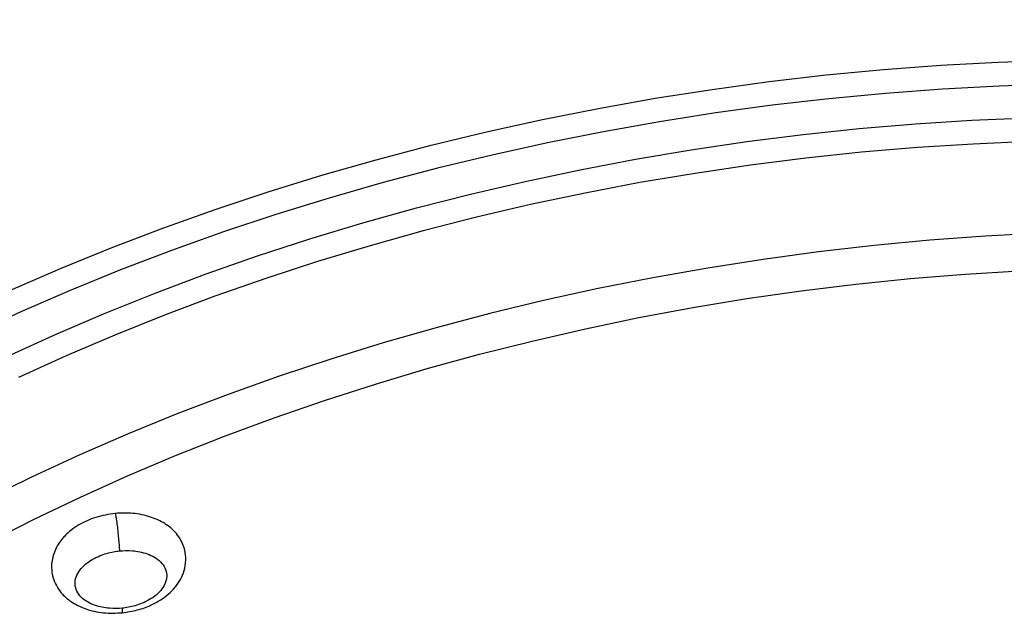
# Model space of a CAD drawing. Header units: millimetres. Extents: x -714 to 205, y -820 to 705.
# Tile 4 of 7: x 48 to 106, y -717 to -682. Entities that reach past the tile are written whole.
import ezdxf

# ---------------------------------------------------------------- set-up
doc = ezdxf.new("R2010")
doc.units = ezdxf.units.MM

msp = doc.modelspace()

# ---------------------------------------------------------------- linework, layer by layer
at = {"color": 8, "linetype": 'Continuous', "lineweight": 25, "flags": 128}
for points in [[(47.841, -697.68), (50.754, -696.417), (53.719, -695.209), (56.733, -694.06), (59.792, -692.968), (62.894, -691.937), (66.034, -690.966), (69.21, -690.057), (72.42, -689.21), (75.658, -688.428), (78.922, -687.709), (82.209, -687.056), (85.516, -686.468), (88.838, -685.947), (92.173, -685.493), (95.516, -685.106), (98.866, -684.787), (102.217, -684.536), (105.567, -684.354), (108.913, -684.24)], [(108.939, -685.639), (105.625, -685.751), (102.306, -685.931), (98.986, -686.179), (95.668, -686.495), (92.356, -686.878), (89.053, -687.327), (85.762, -687.843), (82.486, -688.424), (79.23, -689.071), (75.997, -689.782), (72.789, -690.557), (69.61, -691.395), (66.463, -692.296), (63.352, -693.257), (60.28, -694.279), (57.249, -695.36), (54.264, -696.498), (51.327, -697.694), (48.441, -698.946), (45.609, -700.251)], [(47.684, -701.54), (50.5, -700.255), (53.371, -699.026), (56.293, -697.853), (59.263, -696.737), (62.277, -695.681), (65.333, -694.685), (68.428, -693.75), (71.557, -692.877), (74.718, -692.068), (77.908, -691.322), (81.122, -690.642), (84.357, -690.027), (87.61, -689.478), (90.878, -688.995), (94.157, -688.581), (97.443, -688.234), (100.733, -687.955), (104.023, -687.744), (107.311, -687.602)], [(107.35, -689), (104.095, -689.14), (100.837, -689.348), (97.579, -689.624), (94.325, -689.967), (91.079, -690.377), (87.843, -690.854), (84.621, -691.398), (81.417, -692.006), (78.235, -692.68), (75.077, -693.418), (71.946, -694.219), (68.848, -695.083), (65.783, -696.008), (62.757, -696.994), (59.772, -698.04), (56.831, -699.144), (53.938, -700.306), (51.095, -701.523), (48.306, -702.795)]]:
    msp.add_lwpolyline(points, dxfattribs=at)
at = {"color": 7, "linetype": 'Continuous', "lineweight": 25, "flags": 128}
for points in [[(108.076, -694.343), (104.826, -694.517), (101.572, -694.758), (98.319, -695.066), (95.069, -695.44), (91.826, -695.881), (88.594, -696.387), (85.377, -696.958), (82.176, -697.593), (78.997, -698.292), (75.842, -699.054), (72.715, -699.879), (69.62, -700.764), (66.558, -701.71), (63.534, -702.716), (60.552, -703.779), (57.613, -704.9), (54.722, -706.076), (51.881, -707.307), (49.094, -708.592), (46.363, -709.928)], [(46.578, -712.413), (49.22, -711.069), (51.92, -709.777), (54.676, -708.537), (57.483, -707.351), (60.339, -706.22), (63.241, -705.145), (66.186, -704.127), (69.17, -703.168), (72.19, -702.269), (75.243, -701.43), (78.325, -700.653), (81.433, -699.938), (84.564, -699.286), (87.713, -698.698), (90.879, -698.175), (94.056, -697.717), (97.242, -697.324), (100.432, -696.998), (103.625, -696.738), (106.815, -696.544)]]:
    msp.add_lwpolyline(points, dxfattribs=at)
at = {"color": 7, "linetype": 'Continuous', "lineweight": 25}
for points, knots in [([(168.183, -668.517), (167.775, -668.314), (166.59, -667.727), (164.581, -666.792), (162.137, -665.732), (159.633, -664.724), (157.072, -663.77), (154.456, -662.869), (151.787, -662.023), (149.068, -661.232), (146.302, -660.498), (143.491, -659.821), (140.637, -659.201), (137.743, -658.639), (134.813, -658.136), (131.847, -657.692), (128.85, -657.307), (125.824, -656.982), (122.772, -656.717), (119.696, -656.512), (116.6, -656.368), (113.486, -656.284), (110.356, -656.261), (107.215, -656.298), (104.064, -656.397), (100.907, -656.555), (97.747, -656.774), (94.586, -657.054), (91.427, -657.393), (88.274, -657.791), (85.128, -658.249), (81.994, -658.766), (78.873, -659.341), (75.769, -659.974), (72.684, -660.664), (69.622, -661.411), (66.585, -662.214), (63.576, -663.072), (60.597, -663.984), (57.652, -664.95), (54.743, -665.969), (51.873, -667.04), (49.044, -668.161), (46.259, -669.332), (43.52, -670.552), (40.831, -671.82), (38.192, -673.134), (35.608, -674.493), (33.08, -675.897), (30.611, -677.343), (28.202, -678.831), (25.857, -680.359), (23.577, -681.925), (21.364, -683.529), (19.22, -685.169), (17.148, -686.844), (15.148, -688.551), (13.227, -690.29), (11.63, -691.807), (10.706, -692.755), (10.367, -693.103)], [0, 0, 0, 0, 0.009225, 0.026739, 0.044253, 0.061768, 0.079282, 0.096796, 0.11431, 0.131824, 0.149337, 0.16685, 0.184363, 0.201875, 0.219386, 0.236898, 0.254408, 0.271919, 0.289429, 0.306938, 0.324448, 0.341957, 0.359465, 0.376974, 0.394482, 0.41199, 0.429498, 0.447006, 0.464513, 0.482021, 0.499529, 0.517036, 0.534544, 0.552052, 0.56956, 0.587068, 0.604576, 0.622085, 0.639594, 0.657103, 0.674613, 0.692122, 0.709633, 0.727144, 0.744655, 0.762166, 0.779679, 0.797191, 0.814704, 0.832218, 0.849732, 0.867247, 0.884762, 0.902277, 0.919793, 0.937309, 0.954825, 0.972342, 0.989858, 1, 1, 1, 1]), ([(53.954, -710.726), (53.569, -710.79), (52.813, -710.917), (51.948, -711.312), (51.391, -711.689), (51.079, -711.966), (50.74, -712.339), (50.399, -712.877), (50.223, -713.566), (50.239, -714.152), (50.352, -714.622), (50.561, -715.059), (50.895, -715.503), (51.408, -715.942), (52.207, -716.338), (53.251, -716.584), (54.001, -716.553), (54.368, -716.538)], [0, 0, 0, 0, 0.0976674, 0.1917597, 0.2445823, 0.284543, 0.3125265, 0.3906531, 0.4698646, 0.5152815, 0.5631129, 0.6109719, 0.6588577, 0.7253269, 0.8123582, 0.9080868, 1, 1, 1, 1]), ([(53.947, -710.719), (53.951, -710.716), (53.956, -710.725), (53.971, -710.777), (53.98, -710.821), (54.003, -710.954), (54.017, -711.043), (54.047, -711.262), (54.064, -711.392), (54.097, -711.671), (54.113, -711.819), (54.142, -712.107), (54.155, -712.246), (54.177, -712.494), (54.186, -712.604), (54.199, -712.788), (54.203, -712.864), (54.206, -712.925)], [0, 0, 0, 0, 0.125, 0.125, 0.25, 0.25, 0.375, 0.375, 0.5, 0.5, 0.625, 0.625, 0.75, 0.75, 0.875, 0.875, 1, 1, 1, 1]), ([(54.368, -716.538), (54.664, -716.494), (55.253, -716.405), (56.045, -716.111), (56.682, -715.756), (57.175, -715.365), (57.553, -714.948), (57.851, -714.469), (58.05, -713.915), (58.104, -713.318), (58.012, -712.785), (57.852, -712.388), (57.642, -712.037), (57.349, -711.686), (56.827, -711.272), (56.025, -710.908), (55.019, -710.689), (54.304, -710.714), (53.954, -710.726)], [0, 0, 0, 0, 0.075351, 0.149482, 0.214063, 0.268904, 0.321937, 0.373263, 0.429904, 0.492246, 0.547569, 0.58882, 0.618493, 0.665373, 0.735178, 0.820863, 0.912456, 1, 1, 1, 1]), ([(54.372, -716.268), (54.149, -716.29), (53.896, -716.299), (53.343, -716.256), (53.042, -716.202), (52.458, -715.993), (52.176, -715.836), (51.863, -715.519), (51.777, -715.401), (51.656, -715.146), (51.621, -715.01), (51.607, -714.731), (51.628, -714.589), (51.723, -714.312), (51.796, -714.178), (52.075, -713.8), (52.339, -713.587), (52.896, -713.261), (53.189, -713.147), (53.732, -712.991), (53.983, -712.948), (54.206, -712.925)], [0, 0, 0, 0, 0.125, 0.125, 0.25, 0.25, 0.375, 0.375, 0.4375, 0.4375, 0.5, 0.5, 0.5625, 0.5625, 0.625, 0.625, 0.75, 0.75, 0.875, 0.875, 1, 1, 1, 1]), ([(54.206, -712.925), (54.429, -712.902), (54.682, -712.893), (55.235, -712.937), (55.536, -712.99), (56.12, -713.199), (56.402, -713.357), (56.716, -713.673), (56.802, -713.792), (56.923, -714.047), (56.958, -714.183), (56.972, -714.461), (56.951, -714.604), (56.856, -714.88), (56.782, -715.015), (56.503, -715.392), (56.24, -715.606), (55.682, -715.932), (55.39, -716.046), (54.847, -716.202), (54.595, -716.245), (54.372, -716.268)], [0, 0, 0, 0, 0.125, 0.125, 0.25, 0.25, 0.375, 0.375, 0.4375, 0.4375, 0.5, 0.5, 0.5625, 0.5625, 0.625, 0.625, 0.75, 0.75, 0.875, 0.875, 1, 1, 1, 1])]:
    msp.add_open_spline(points, degree=3, knots=knots, dxfattribs=at)
at = {"color": 8, "linetype": 'Continuous', "lineweight": 25}
msp.add_open_spline([(54.366, -716.518), (54.369, -716.521), (54.378, -716.531), (54.379, -716.434), (54.374, -716.32), (54.372, -716.268)], degree=3, knots=[0, 0, 0, 0, 0.269085, 0.659146, 1, 1, 1, 1], dxfattribs=at)

doc.saveas('drawing.dxf')
